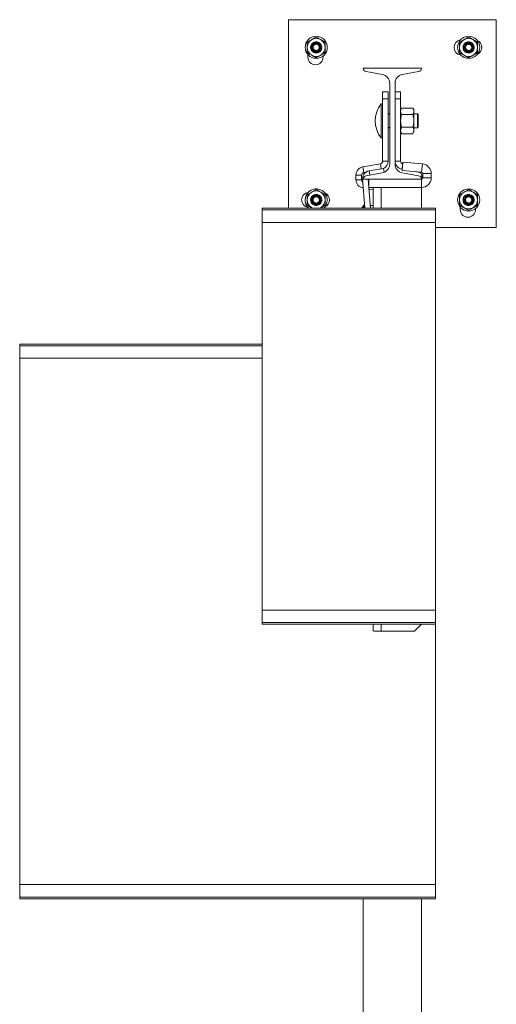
# Model space of a CAD drawing. Header units: millimetres. Extents: x 330 to 1856, y -20 to 3175.
# Tile 24 of 53: x 1512 to 1856, y 838 to 1548. Entities that reach past the tile are written whole.
import ezdxf

# ---------------------------------------------------------------- set-up
doc = ezdxf.new("R2010")
doc.units = ezdxf.units.MM

msp = doc.modelspace()

# ---------------------------------------------------------------- linework, layer by layer
at = {"color": 7, "linetype": 'Continuous', "lineweight": 15}
for p, q in [((1705.94, 1548.04), (1855.94, 1548.04)), ((1705.94, 1412.04), (1705.94, 1548.04)), ((1855.94, 1548.04), (1855.94, 1398.04)), ((1719.44, 1531.79), (1722.69, 1533.67)), ((1719.44, 1524.28), (1719.44, 1528.04)), ((1723.27, 1528.78), (1723.37, 1529.59)), ((1723.82, 1530.05), (1723.92, 1529.96)), ((1724.27, 1530.53), (1725.08, 1530.67)), ((1732.44, 1531.79), (1732.44, 1528.04)), ((1829.44, 1531.79), (1832.69, 1533.67)), ((1829.44, 1524.28), (1829.44, 1528.04)), ((1833.27, 1528.78), (1833.37, 1529.59)), ((1833.82, 1530.05), (1833.92, 1529.96)), ((1833.92, 1529.96), (1833.92, 1529.96)), ((1834.27, 1530.53), (1835.08, 1530.67)), ((1842.44, 1531.79), (1842.44, 1528.04)), ((1719.94, 1521.04), (1719.94, 1522.74)), ((1732.44, 1524.28), (1729.19, 1522.41)), ((1730.94, 1521.79), (1730.94, 1521.04)), ((1842.44, 1524.28), (1839.19, 1522.41)), ((1759.94, 1513.04), (1801.94, 1513.04)), ((1773.62, 1508.53), (1762.01, 1510.57)), ((1799.87, 1510.57), (1788.26, 1508.53)), ((1778.99, 1443.95), (1778.99, 1502.13)), ((1782.89, 1502.13), (1782.89, 1443.95)), ((1773.89, 1496.04), (1777.89, 1496.04)), ((1773.89, 1491.04), (1773.89, 1496.04)), ((1777.89, 1496.04), (1777.89, 1491.04)), ((1782.89, 1496.04), (1786.89, 1496.04)), ((1786.89, 1496.04), (1786.89, 1491.04)), ((1773.89, 1487.36), (1772.89, 1487.36)), ((1772.89, 1462.71), (1772.89, 1487.36)), ((1777.89, 1491.04), (1773.89, 1491.04)), ((1773.89, 1446.04), (1773.89, 1491.04)), ((1777.89, 1446.04), (1777.89, 1491.04)), ((1786.89, 1491.04), (1782.89, 1491.04)), ((1786.89, 1491.04), (1786.89, 1446.04)), ((1787.6, 1484.27), (1786.89, 1483.04)), ((1787.6, 1484.27), (1795.67, 1484.27)), ((1796.39, 1483.04), (1795.67, 1484.27)), ((1777.89, 1480.04), (1778.99, 1480.04)), ((1787.6, 1479.65), (1795.67, 1479.65)), ((1796.39, 1483.04), (1796.39, 1481.96)), ((1796.39, 1475.04), (1796.39, 1481.96)), ((1799.09, 1480.04), (1796.39, 1480.04)), ((1799.59, 1479.54), (1799.09, 1480.04)), ((1799.09, 1470.04), (1799.09, 1480.04)), ((1799.59, 1479.54), (1799.59, 1470.54)), ((1778.99, 1470.04), (1777.89, 1470.04)), ((1787.6, 1470.42), (1795.67, 1470.42)), ((1796.39, 1468.11), (1796.39, 1475.04)), ((1796.39, 1470.04), (1799.09, 1470.04)), ((1799.09, 1470.04), (1799.59, 1470.54)), ((1786.89, 1467.04), (1787.6, 1465.8)), ((1787.6, 1465.8), (1795.67, 1465.8)), ((1795.67, 1465.8), (1796.39, 1467.04)), ((1796.39, 1467.04), (1796.39, 1468.11)), ((1772.89, 1462.71), (1773.89, 1462.71)), ((1759.61, 1441.84), (1772.24, 1444.07)), ((1760.3, 1437.9), (1759.61, 1441.84)), ((1777.89, 1446.04), (1773.89, 1446.04)), ((1782.89, 1446.04), (1786.89, 1446.04)), ((1788.52, 1445.24), (1788, 1439.26)), ((1802.55, 1444.01), (1788.52, 1445.24)), ((1802.03, 1438.03), (1802.55, 1444.01)), ((1758.65, 1435.93), (1754.65, 1435.93)), ((1754.65, 1435.93), (1754.65, 1432.61)), ((1758.65, 1435.93), (1758.65, 1432.61)), ((1760.3, 1437.9), (1762.02, 1438.2)), ((1762.01, 1435.5), (1773.62, 1437.55)), ((1774.56, 1440.69), (1764.08, 1438.98)), ((1774.56, 1440.69), (1775.01, 1437.96)), ((1787.85, 1440.13), (1788.07, 1440.09)), ((1802.03, 1438.03), (1788, 1439.26)), ((1788.26, 1437.55), (1799.87, 1435.5)), ((1797.47, 1438.43), (1800.47, 1437.9)), ((1802.13, 1433.05), (1802.13, 1435.93)), ((1808.94, 1437.04), (1802.94, 1437.04)), ((1802.94, 1434.04), (1802.94, 1437.04)), ((1808.94, 1434.04), (1808.94, 1437.04)), ((1754.65, 1432.61), (1758.65, 1432.61)), ((1761.04, 1412.04), (1759.47, 1433.15)), ((1801.94, 1433.04), (1759.94, 1433.04)), ((1765.05, 1412.04), (1763.49, 1433.04)), ((1763.72, 1430.04), (1763.94, 1430)), ((1763.94, 1427.04), (1763.94, 1433.04)), ((1801.94, 1427.04), (1801.94, 1433.04)), ((1802.94, 1434.04), (1808.94, 1434.04)), ((1719.44, 1421.79), (1722.69, 1423.67)), ((1724.27, 1420.53), (1725.08, 1420.67)), ((1732.44, 1421.79), (1732.44, 1418.04)), ((1759.61, 1426.7), (1759.96, 1426.64)), ((1763.94, 1427.04), (1801.94, 1427.04)), ((1764.02, 1425.92), (1766.94, 1425.41)), ((1766.94, 1412.04), (1766.94, 1427.04)), ((1801.94, 1412.04), (1801.94, 1427.04)), ((1829.44, 1421.79), (1832.69, 1423.67)), ((1834.27, 1420.53), (1835.08, 1420.67)), ((1842.44, 1421.79), (1842.44, 1418.04)), ((1719.44, 1414.28), (1719.44, 1418.04)), ((1723.27, 1418.78), (1723.37, 1419.59)), ((1723.82, 1420.05), (1723.92, 1419.96)), ((1732.44, 1414.28), (1729.19, 1412.41)), ((1759.94, 1413.87), (1759.94, 1414.03)), ((1760.06, 1414.03), (1759.94, 1414.03)), ((1760.87, 1414.36), (1760.32, 1414.36)), ((1760.32, 1412.04), (1760.32, 1414.36)), ((1766.94, 1414.03), (1764.9, 1414.03)), ((1829.44, 1414.28), (1829.44, 1418.04)), ((1833.27, 1418.78), (1833.37, 1419.59)), ((1833.82, 1420.05), (1833.92, 1419.96)), ((1833.92, 1419.96), (1833.92, 1419.96)), ((1842.44, 1414.28), (1839.19, 1412.41)), ((1811.94, 1412.04), (1686.94, 1412.04)), ((1686.94, 1410.91), (1686.94, 1412.04)), ((1811.94, 1410.91), (1686.94, 1410.91)), ((1686.94, 1401.81), (1686.94, 1410.91)), ((1723.44, 1412.04), (1722.69, 1412.41)), ((1723.33, 1412.04), (1722.69, 1412.41)), ((1729.19, 1412.41), (1728.44, 1412.04)), ((1811.94, 1410.91), (1811.94, 1412.04)), ((1811.94, 1401.81), (1811.94, 1410.91)), ((1829.94, 1411.04), (1829.94, 1412.74)), ((1840.94, 1411.79), (1840.94, 1411.04)), ((1686.94, 1401.81), (1811.94, 1401.81)), ((1686.94, 1401.81), (1686.94, 1122.26)), ((1811.94, 1401.81), (1811.94, 1122.26)), ((1855.94, 1398.04), (1811.94, 1398.04)), ((1686.94, 1314.03), (1511.94, 1314.03)), ((1511.94, 1312.91), (1511.94, 1314.03)), ((1686.94, 1312.91), (1511.94, 1312.91)), ((1511.94, 1303.81), (1511.94, 1312.91)), ((1511.94, 1303.81), (1686.94, 1303.81)), ((1511.94, 1303.81), (1511.94, 924.26)), ((1811.94, 1122.26), (1686.94, 1122.26)), ((1686.94, 1113.16), (1686.94, 1122.26)), ((1811.94, 1113.16), (1811.94, 1122.26)), ((1686.94, 1113.16), (1811.94, 1113.16)), ((1686.94, 1112.04), (1686.94, 1113.16)), ((1811.94, 1112.04), (1686.94, 1112.04)), ((1766.94, 1108.15), (1766.94, 1112.04)), ((1796.94, 1107.04), (1801.94, 1112.04)), ((1811.94, 1112.04), (1811.94, 1113.16)), ((1811.94, 1112.04), (1811.94, 924.26)), ((1767.74, 1107.04), (1772.94, 1107.04)), ((1772.94, 1107.04), (1796.94, 1107.04)), ((1811.94, 924.26), (1511.94, 924.26)), ((1511.94, 915.16), (1511.94, 924.26)), ((1811.94, 915.16), (1811.94, 924.26)), ((1511.94, 915.16), (1811.94, 915.16)), ((1511.94, 914.03), (1511.94, 915.16)), ((1811.94, 914.03), (1511.94, 914.03)), ((1759.94, 814.03), (1759.94, 914.03)), ((1801.94, 814.03), (1801.94, 914.03)), ((1811.94, 914.03), (1811.94, 915.16))]:
    msp.add_line(p, q, dxfattribs=at)
at = {"color": 8, "linetype": 'Continuous', "lineweight": 15}
for p, q in [((1778.99, 1479.79), (1777.89, 1479.79)), ((1777.89, 1470.29), (1778.99, 1470.29)), ((1772.24, 1444.07), (1772.88, 1440.42)), ((1788.29, 1442.66), (1787.85, 1440.13)), ((1764.57, 1435.95), (1764.08, 1438.98)), ((1800.47, 1437.9), (1800.52, 1438.16)), ((1802.13, 1435.93), (1802.94, 1435.93)), ((1759.94, 1433.18), (1759.47, 1433.15)), ((1759.85, 1428.07), (1759.61, 1426.7)), ((1772.94, 1412.04), (1772.94, 1427.04)), ((1772.94, 1107.04), (1772.94, 1112.04))]:
    msp.add_line(p, q, dxfattribs=at)
at = {"color": 7, "linetype": 'Continuous', "lineweight": 15, "flags": 128}
for points in [[(1801.93, 1426.89), (1802.18, 1426.97), (1802.38, 1427.05)], [(1760.32, 1414.36), (1758.79, 1412.18), (1758.7, 1412.04)]]:
    msp.add_lwpolyline(points, dxfattribs=at)
at = {"color": 7, "linetype": 'Continuous', "lineweight": 15}
for centre in [(1725.94, 1528.04), (1835.94, 1528.04), (1835.94, 1418.04)]:
    msp.add_circle(centre, 8, dxfattribs=at)
for centre, radius, start, end in [((1725.94, 1528.04), 6.5, 60, 120), ((1835.94, 1528.04), 6.5, 60, 120), ((1725.94, 1528.04), 6.5, 120, 180), ((1725.94, 1528.04), 6.5, 180, 240), ((1725.94, 1528.04), 4, 60, 26.80554), ((1725.94, 1528.04), 3, 148.8309, 123.85136), ((1725.94, 1528.04), 6.5, 0, 60), ((1725.94, 1528.04), 6.5, 300, 0), ((1725.94, 1528.04), 4, 26.80554, 29.63688), ((1830.94, 1528.04), 5.5, 99.15413, 260.84587), ((1835.94, 1528.04), 6.5, 120, 180), ((1835.94, 1528.04), 6.5, 180, 240), ((1835.94, 1528.04), 4, 60, 26.80554), ((1835.94, 1528.04), 3, 148.8309, 123.85136), ((1835.94, 1528.04), 6.5, 0, 60), ((1835.94, 1528.04), 6.5, 300, 0), ((1835.94, 1528.04), 4, 26.80554, 29.63688), ((1839.94, 1528.04), 5.5, 293.79147, 66.20853), ((1725.44, 1521.04), 5.5, 180, 0), ((1725.94, 1528.04), 6.5, 240, 300), ((1835.94, 1528.04), 6.5, 240, 300), ((1762.44, 1513.04), 2.5, 180, 260), ((1799.44, 1513.04), 2.5, 280, 0), ((1772.49, 1502.13), 6.5, 0, 80), ((1789.39, 1502.13), 6.5, 100, 180), ((1788.04, 1475.04), 19.53, 140.87209, 219.12791), ((1760.65, 1435.93), 6, 100, 180), ((1771.89, 1446.04), 2, 280, 0), ((1772.49, 1443.95), 6.5, 280, 0), ((1771.89, 1446.04), 6, 296.51885, 0), ((1788.89, 1446.04), 6, 180, 260), ((1789.39, 1443.95), 6.5, 180, 260), ((1788.89, 1446.04), 2, 180, 256.40418), ((1801.94, 1437.04), 7, 0, 85), ((1760.65, 1435.93), 2, 100, 180), ((1764.96, 1433.56), 5.5, 99.24028, 184.24028), ((1762.44, 1433.04), 2.5, 100, 180), ((1799.44, 1433.04), 2.5, 0, 80), ((1800.13, 1435.93), 2, 0, 80), ((1801.94, 1437.04), 1, 0, 85), ((1760.65, 1432.61), 6, 180, 260), ((1760.65, 1432.61), 2, 180, 239.72477), ((1801.94, 1434.04), 7, 270, 0), ((1801.94, 1434.04), 1, 270, 0), ((1720.94, 1418.04), 5.5, 99.15413, 260.84587), ((1725.94, 1418.04), 8, 346.43885, 228.59038), ((1725.94, 1418.04), 6.5, 120, 180), ((1725.94, 1418.04), 4, 60, 26.80554), ((1725.94, 1418.04), 6.5, 60, 120), ((1725.94, 1418.04), 3, 148.8309, 123.85136), ((1725.94, 1418.04), 6.5, 0, 60), ((1729.94, 1418.04), 5.5, 293.79147, 66.20853), ((1835.94, 1418.04), 6.5, 120, 180), ((1835.94, 1418.04), 4, 60, 26.80554), ((1835.94, 1418.04), 6.5, 60, 120), ((1835.94, 1418.04), 3, 148.8309, 123.85136), ((1835.94, 1418.04), 6.5, 0, 60), ((1725.94, 1418.04), 6.5, 180, 240), ((1725.94, 1418.04), 6.5, 300, 0), ((1725.94, 1418.04), 4, 26.80554, 29.63688), ((1725.94, 1418.04), 8, 311.40962, 346.43885), ((1835.94, 1418.04), 6.5, 180, 240), ((1835.94, 1418.04), 6.5, 300, 0), ((1835.94, 1418.04), 4, 26.80554, 29.63688), ((1835.44, 1411.04), 5.5, 180, 0), ((1835.94, 1418.04), 6.5, 240, 300)]:
    msp.add_arc(centre, radius, start, end, dxfattribs=at)
msp.add_ellipse((1772.94, 1108.15), major_axis=(6, 0), ratio=0.37037, start_param=3.141593, end_param=3.665191, dxfattribs=at)
for points, knots in [([(1722.69, 1533.67), (1722.77, 1533.71), (1723.86, 1534.34), (1724.94, 1534.96), (1725.94, 1535.54)], [0, 0, 0, 0, 0.070212, 1, 1, 1, 1]), ([(1729.19, 1533.67), (1728.89, 1533.84), (1727.79, 1534.47), (1726.72, 1535.09), (1725.94, 1535.54)], [0, 0, 0, 0, 0.268633, 1, 1, 1, 1]), ([(1832.69, 1533.67), (1832.77, 1533.71), (1833.86, 1534.34), (1834.94, 1534.96), (1835.94, 1535.54)], [0, 0, 0, 0, 0.070212, 1, 1, 1, 1]), ([(1839.19, 1533.67), (1838.89, 1533.84), (1837.79, 1534.47), (1836.72, 1535.09), (1835.94, 1535.54)], [0, 0, 0, 0, 0.268633, 1, 1, 1, 1]), ([(1719.44, 1528.04), (1719.44, 1528.12), (1719.44, 1529.39), (1719.44, 1530.63), (1719.44, 1531.79)], [0, 0, 0, 0, 0.070215, 1, 1, 1, 1]), ([(1729.51, 1529.84), (1729.61, 1529.6), (1729.94, 1528.83), (1730.01, 1527.38), (1729.37, 1525.75), (1728.03, 1524.45), (1726.13, 1523.86), (1724.18, 1524.28), (1722.73, 1525.44), (1721.94, 1527.01), (1721.87, 1528.87), (1722.71, 1530.69), (1724.37, 1531.87), (1726.13, 1532.22), (1727.05, 1531.79), (1727.37, 1531.64)], [0, 0, 0, 0, 0.036012, 0.112804, 0.190885, 0.267627, 0.359053, 0.449964, 0.526903, 0.604884, 0.681645, 0.773229, 0.863898, 0.952389, 1, 1, 1, 1]), ([(1724.27, 1530.53), (1724.56, 1530.7), (1725.15, 1531.05), (1726.19, 1531.16), (1727.21, 1530.96), (1728.13, 1530.41), (1728.82, 1529.59), (1729.21, 1528.57), (1729.24, 1527.46), (1728.92, 1526.39), (1728.24, 1525.48), (1727.3, 1524.83), (1726.18, 1524.52), (1725.01, 1524.59), (1723.91, 1525.05), (1723.01, 1525.85), (1722.41, 1526.92), (1722.2, 1528.13), (1722.4, 1529.37), (1722.99, 1530.48), (1723.93, 1531.34), (1725.12, 1531.86), (1726.42, 1531.96), (1727.69, 1531.63), (1728.74, 1530.94), (1729.21, 1530.3), (1729.42, 1530.01)], [0, 0, 0, 0, 0.036763, 0.073524, 0.110532, 0.148496, 0.186435, 0.225437, 0.264594, 0.304343, 0.34471, 0.385221, 0.42679, 0.468337, 0.510841, 0.553605, 0.596861, 0.640833, 0.68486, 0.730034, 0.77519, 0.821207, 0.867578, 0.914353, 0.96193, 1, 1, 1, 1]), ([(1725.08, 1530.67), (1725.08, 1530.67), (1725.31, 1530.8), (1725.93, 1530.82), (1726.82, 1530.71), (1727.67, 1530.25), (1728.32, 1529.55), (1728.7, 1528.68), (1728.77, 1527.75), (1728.53, 1526.84), (1728.06, 1526.14), (1727.41, 1525.61), (1726.62, 1525.27), (1725.67, 1525.21), (1724.74, 1525.48), (1723.96, 1526.04), (1723.49, 1526.7), (1723.21, 1527.44), (1723.14, 1528.11), (1723.22, 1528.6), (1723.27, 1528.77), (1723.27, 1528.77)], [0, 0, 0, 0, 0.000004, 0.054177, 0.119245, 0.183991, 0.247986, 0.311203, 0.374023, 0.43698, 0.499903, 0.544027, 0.6073, 0.671404, 0.736239, 0.801305, 0.866022, 0.898047, 0.962878, 0.999996, 1, 1, 1, 1]), ([(1723.27, 1528.78), (1723.27, 1528.78), (1723.28, 1528.81), (1723.32, 1528.99), (1723.44, 1529.3), (1723.65, 1529.67), (1723.85, 1529.86), (1723.92, 1529.96), (1723.92, 1529.96)], [0, 0, 0, 0, 0.0000452, 0.0804983, 0.3984247, 0.7415949, 0.9999468, 1, 1, 1, 1]), ([(1723.27, 1528.78), (1723.28, 1528.77), (1723.29, 1528.77), (1723.39, 1528.75), (1723.52, 1528.71), (1723.64, 1528.68), (1723.72, 1528.66), (1723.74, 1528.66), (1723.75, 1528.66)], [0, 0, 0, 0, 0.224152, 0.448318, 0.672495, 0.896687, 0.960779, 1, 1, 1, 1]), ([(1723.27, 1528.78), (1723.27, 1528.78), (1723.27, 1528.78), (1723.27, 1528.78), (1723.27, 1528.78)], [0, 0, 0, 0, 0.6905521, 1, 1, 1, 1]), ([(1723.27, 1528.77), (1723.27, 1528.77), (1723.27, 1528.78), (1723.27, 1528.78), (1723.27, 1528.78)], [0, 0, 0, 0, 0.038637, 1, 1, 1, 1]), ([(1729.51, 1529.84), (1729.23, 1530.19), (1728.66, 1530.89), (1727.45, 1531.47), (1726.16, 1531.61), (1724.98, 1531.32), (1723.96, 1530.63), (1723.57, 1529.94), (1723.37, 1529.59)], [0, 0, 0, 0, 0.176974, 0.357361, 0.521932, 0.686864, 0.838102, 1, 1, 1, 1]), ([(1723.82, 1530.05), (1723.74, 1529.98), (1723.62, 1529.87), (1723.47, 1529.72), (1723.41, 1529.63), (1723.37, 1529.59)], [0, 0, 0, 0, 0.497075, 0.748167, 1, 1, 1, 1]), ([(1723.75, 1528.66), (1723.72, 1528.51), (1723.64, 1528.1), (1723.71, 1527.55), (1723.94, 1526.94), (1724.32, 1526.4), (1724.96, 1525.94), (1725.73, 1525.72), (1726.51, 1525.76), (1727.15, 1526.04), (1727.68, 1526.47), (1728.07, 1527.05), (1728.27, 1527.79), (1728.2, 1528.56), (1727.89, 1529.27), (1727.36, 1529.85), (1726.66, 1530.22), (1725.91, 1530.35), (1725.44, 1530.24), (1725.22, 1530.19)], [0, 0, 0, 0, 0.037687, 0.102528, 0.134593, 0.199416, 0.264526, 0.329267, 0.393141, 0.456137, 0.500097, 0.562775, 0.625458, 0.688084, 0.751247, 0.815307, 0.880156, 0.945262, 1, 1, 1, 1]), ([(1724.28, 1529.61), (1724.21, 1529.54), (1724.06, 1529.38), (1723.89, 1529.08), (1723.79, 1528.83), (1723.76, 1528.69), (1723.75, 1528.66)], [0, 0, 0, 0, 0.261217, 0.60025, 0.914334, 1, 1, 1, 1]), ([(1724.27, 1530.53), (1724.19, 1530.45), (1724.07, 1530.35), (1723.92, 1530.18), (1723.85, 1530.1), (1723.82, 1530.05)], [0, 0, 0, 0, 0.49697, 0.748107, 1, 1, 1, 1]), ([(1723.92, 1529.96), (1723.92, 1529.96), (1723.93, 1529.97), (1724.02, 1530.09), (1724.24, 1530.26), (1724.61, 1530.49), (1724.89, 1530.67), (1725.08, 1530.67), (1725.08, 1530.67)], [0, 0, 0, 0, 0.000037, 0.046804, 0.322947, 0.600132, 0.999959, 1, 1, 1, 1]), ([(1724.28, 1529.61), (1724.27, 1529.62), (1724.25, 1529.64), (1724.2, 1529.69), (1724.11, 1529.77), (1724.01, 1529.87), (1723.94, 1529.93), (1723.92, 1529.95), (1723.92, 1529.96)], [0, 0, 0, 0, 0.03876, 0.090415, 0.317826, 0.545225, 0.772596, 1, 1, 1, 1]), ([(1725.22, 1530.19), (1725.08, 1530.14), (1724.84, 1530.06), (1724.54, 1529.86), (1724.37, 1529.72), (1724.29, 1529.63), (1724.28, 1529.61)], [0, 0, 0, 0, 0.401306, 0.674886, 0.94843, 1, 1, 1, 1]), ([(1725.08, 1530.67), (1725.08, 1530.67), (1725.08, 1530.67), (1725.08, 1530.67), (1725.08, 1530.67)], [0, 0, 0, 0, 0.6902519, 1, 1, 1, 1]), ([(1725.08, 1530.67), (1725.08, 1530.66), (1725.09, 1530.65), (1725.11, 1530.55), (1725.15, 1530.43), (1725.19, 1530.31), (1725.21, 1530.23), (1725.22, 1530.2), (1725.22, 1530.19)], [0, 0, 0, 0, 0.224097, 0.448171, 0.672249, 0.896358, 0.961097, 1, 1, 1, 1]), ([(1725.08, 1530.67), (1725.08, 1530.67), (1725.08, 1530.67), (1725.08, 1530.67), (1725.08, 1530.67)], [0, 0, 0, 0, 0.961191, 1, 1, 1, 1]), ([(1732.44, 1531.79), (1732.17, 1531.95), (1731.11, 1532.56), (1730.01, 1533.19), (1729.19, 1533.67)], [0, 0, 0, 0, 0.257551, 1, 1, 1, 1]), ([(1732.44, 1528.04), (1732.44, 1527.95), (1732.44, 1526.68), (1732.44, 1525.44), (1732.44, 1524.28)], [0, 0, 0, 0, 0.070216, 1, 1, 1, 1]), ([(1829.44, 1528.04), (1829.44, 1528.12), (1829.44, 1529.39), (1829.44, 1530.63), (1829.44, 1531.79)], [0, 0, 0, 0, 0.070215, 1, 1, 1, 1]), ([(1839.51, 1529.84), (1839.61, 1529.6), (1839.94, 1528.83), (1840.01, 1527.38), (1839.37, 1525.75), (1838.03, 1524.45), (1836.13, 1523.86), (1834.18, 1524.28), (1832.73, 1525.44), (1831.94, 1527.01), (1831.87, 1528.87), (1832.71, 1530.69), (1834.37, 1531.87), (1836.13, 1532.22), (1837.05, 1531.79), (1837.37, 1531.64)], [0, 0, 0, 0, 0.0360125, 0.112804, 0.1908846, 0.2676274, 0.3590528, 0.4499641, 0.5269033, 0.6048837, 0.6816447, 0.7732292, 0.8638975, 0.9523893, 1, 1, 1, 1]), ([(1834.27, 1530.53), (1834.56, 1530.7), (1835.15, 1531.05), (1836.19, 1531.16), (1837.21, 1530.96), (1838.13, 1530.41), (1838.82, 1529.59), (1839.21, 1528.57), (1839.24, 1527.46), (1838.92, 1526.39), (1838.24, 1525.48), (1837.3, 1524.83), (1836.18, 1524.52), (1835.01, 1524.59), (1833.91, 1525.05), (1833.01, 1525.85), (1832.41, 1526.92), (1832.2, 1528.13), (1832.4, 1529.37), (1832.99, 1530.48), (1833.93, 1531.34), (1835.12, 1531.86), (1836.42, 1531.96), (1837.69, 1531.63), (1838.74, 1530.94), (1839.21, 1530.3), (1839.42, 1530.01)], [0, 0, 0, 0, 0.036763, 0.073524, 0.110532, 0.148496, 0.186435, 0.225437, 0.264594, 0.304343, 0.34471, 0.385221, 0.42679, 0.468337, 0.510841, 0.553605, 0.596861, 0.640833, 0.68486, 0.730034, 0.77519, 0.821207, 0.867578, 0.914353, 0.96193, 1, 1, 1, 1]), ([(1835.08, 1530.67), (1835.08, 1530.67), (1835.31, 1530.8), (1835.93, 1530.82), (1836.82, 1530.71), (1837.67, 1530.25), (1838.32, 1529.55), (1838.7, 1528.68), (1838.77, 1527.75), (1838.53, 1526.84), (1838.06, 1526.14), (1837.41, 1525.61), (1836.62, 1525.27), (1835.67, 1525.21), (1834.74, 1525.48), (1833.96, 1526.04), (1833.49, 1526.7), (1833.21, 1527.44), (1833.14, 1528.11), (1833.22, 1528.6), (1833.27, 1528.77), (1833.27, 1528.77)], [0, 0, 0, 0, 0.000004, 0.054177, 0.119245, 0.183991, 0.247986, 0.311203, 0.374023, 0.43698, 0.499903, 0.544027, 0.6073, 0.671403, 0.736239, 0.801305, 0.866022, 0.898047, 0.962878, 0.999996, 1, 1, 1, 1]), ([(1833.27, 1528.78), (1833.27, 1528.78), (1833.28, 1528.81), (1833.32, 1528.99), (1833.44, 1529.3), (1833.65, 1529.67), (1833.84, 1529.86), (1833.92, 1529.96), (1833.92, 1529.96)], [0, 0, 0, 0, 0.000045, 0.080499, 0.398424, 0.741594, 0.999945, 1, 1, 1, 1]), ([(1833.27, 1528.78), (1833.28, 1528.77), (1833.29, 1528.77), (1833.39, 1528.75), (1833.52, 1528.71), (1833.64, 1528.68), (1833.72, 1528.66), (1833.74, 1528.66), (1833.75, 1528.66)], [0, 0, 0, 0, 0.224153, 0.448321, 0.672495, 0.896687, 0.960779, 1, 1, 1, 1]), ([(1833.27, 1528.78), (1833.27, 1528.78), (1833.27, 1528.78), (1833.27, 1528.78), (1833.27, 1528.78)], [0, 0, 0, 0, 0.6905521, 1, 1, 1, 1]), ([(1833.27, 1528.77), (1833.27, 1528.77), (1833.27, 1528.78), (1833.27, 1528.78), (1833.27, 1528.78)], [0, 0, 0, 0, 0.038637, 1, 1, 1, 1]), ([(1839.51, 1529.84), (1839.23, 1530.19), (1838.66, 1530.89), (1837.45, 1531.47), (1836.16, 1531.61), (1834.98, 1531.32), (1833.96, 1530.63), (1833.57, 1529.94), (1833.37, 1529.59)], [0, 0, 0, 0, 0.176974, 0.357361, 0.521932, 0.686864, 0.838102, 1, 1, 1, 1]), ([(1833.82, 1530.05), (1833.74, 1529.98), (1833.62, 1529.87), (1833.47, 1529.72), (1833.41, 1529.63), (1833.37, 1529.59)], [0, 0, 0, 0, 0.497075, 0.748167, 1, 1, 1, 1]), ([(1833.75, 1528.66), (1833.72, 1528.51), (1833.64, 1528.1), (1833.71, 1527.55), (1833.94, 1526.94), (1834.32, 1526.4), (1834.96, 1525.94), (1835.73, 1525.72), (1836.51, 1525.76), (1837.15, 1526.04), (1837.68, 1526.47), (1838.07, 1527.05), (1838.27, 1527.79), (1838.2, 1528.56), (1837.89, 1529.27), (1837.36, 1529.85), (1836.66, 1530.22), (1835.91, 1530.35), (1835.44, 1530.24), (1835.22, 1530.19)], [0, 0, 0, 0, 0.0376868, 0.1025276, 0.1345934, 0.1994157, 0.2645266, 0.3292665, 0.3931412, 0.4561366, 0.500097, 0.5627752, 0.6254578, 0.6880842, 0.7512465, 0.815307, 0.8801562, 0.9452617, 1, 1, 1, 1]), ([(1834.28, 1529.61), (1834.21, 1529.54), (1834.06, 1529.38), (1833.89, 1529.08), (1833.79, 1528.83), (1833.76, 1528.69), (1833.75, 1528.66)], [0, 0, 0, 0, 0.261217, 0.60025, 0.914333, 1, 1, 1, 1]), ([(1834.27, 1530.53), (1834.19, 1530.45), (1834.07, 1530.35), (1833.92, 1530.18), (1833.85, 1530.1), (1833.82, 1530.05)], [0, 0, 0, 0, 0.49697, 0.748107, 1, 1, 1, 1]), ([(1833.92, 1529.96), (1833.92, 1529.96), (1833.93, 1529.97), (1834.02, 1530.09), (1834.24, 1530.26), (1834.61, 1530.49), (1834.89, 1530.67), (1835.08, 1530.67), (1835.08, 1530.67)], [0, 0, 0, 0, 0.000037, 0.046806, 0.322947, 0.600134, 0.999959, 1, 1, 1, 1]), ([(1834.28, 1529.61), (1834.27, 1529.62), (1834.25, 1529.64), (1834.2, 1529.69), (1834.11, 1529.77), (1834.01, 1529.87), (1833.94, 1529.93), (1833.92, 1529.95), (1833.92, 1529.96)], [0, 0, 0, 0, 0.03876, 0.090411, 0.317826, 0.545226, 0.772596, 1, 1, 1, 1]), ([(1835.22, 1530.19), (1835.08, 1530.14), (1834.84, 1530.06), (1834.54, 1529.86), (1834.37, 1529.72), (1834.29, 1529.63), (1834.28, 1529.61)], [0, 0, 0, 0, 0.401306, 0.674886, 0.94843, 1, 1, 1, 1]), ([(1835.08, 1530.67), (1835.08, 1530.67), (1835.08, 1530.67), (1835.08, 1530.67), (1835.08, 1530.67)], [0, 0, 0, 0, 0.6902519, 1, 1, 1, 1]), ([(1835.08, 1530.67), (1835.08, 1530.66), (1835.09, 1530.65), (1835.11, 1530.55), (1835.15, 1530.43), (1835.19, 1530.31), (1835.21, 1530.23), (1835.22, 1530.2), (1835.22, 1530.19)], [0, 0, 0, 0, 0.2240972, 0.4481707, 0.6722498, 0.8963575, 0.9610974, 1, 1, 1, 1]), ([(1835.08, 1530.67), (1835.08, 1530.67), (1835.08, 1530.67), (1835.08, 1530.67), (1835.08, 1530.67)], [0, 0, 0, 0, 0.961191, 1, 1, 1, 1]), ([(1842.44, 1531.79), (1842.17, 1531.95), (1841.11, 1532.56), (1840.01, 1533.19), (1839.19, 1533.67)], [0, 0, 0, 0, 0.25755, 1, 1, 1, 1]), ([(1842.44, 1528.04), (1842.44, 1527.95), (1842.44, 1526.68), (1842.44, 1525.44), (1842.44, 1524.28)], [0, 0, 0, 0, 0.070216, 1, 1, 1, 1]), ([(1722.69, 1522.41), (1722.39, 1522.58), (1721.29, 1523.21), (1720.22, 1523.83), (1719.44, 1524.28)], [0, 0, 0, 0, 0.268634, 1, 1, 1, 1]), ([(1725.94, 1520.53), (1725.67, 1520.69), (1724.61, 1521.3), (1723.51, 1521.93), (1722.69, 1522.41)], [0, 0, 0, 0, 0.257551, 1, 1, 1, 1]), ([(1729.19, 1522.41), (1729.11, 1522.36), (1728.01, 1521.73), (1726.94, 1521.11), (1725.94, 1520.53)], [0, 0, 0, 0, 0.0702173, 1, 1, 1, 1]), ([(1832.69, 1522.41), (1832.39, 1522.58), (1831.29, 1523.21), (1830.22, 1523.83), (1829.44, 1524.28)], [0, 0, 0, 0, 0.2686328, 1, 1, 1, 1]), ([(1835.94, 1520.53), (1835.67, 1520.69), (1834.61, 1521.3), (1833.51, 1521.93), (1832.69, 1522.41)], [0, 0, 0, 0, 0.257551, 1, 1, 1, 1]), ([(1839.19, 1522.41), (1839.11, 1522.36), (1838.01, 1521.73), (1836.94, 1521.11), (1835.94, 1520.53)], [0, 0, 0, 0, 0.0702164, 1, 1, 1, 1]), ([(1786.89, 1481.96), (1786.89, 1482.02), (1786.9, 1482.43), (1787.05, 1483.22), (1787.42, 1483.92), (1787.6, 1484.27)], [0, 0, 0, 0, 0.070089, 0.530788, 1, 1, 1, 1]), ([(1796.39, 1481.96), (1796.39, 1482.02), (1796.38, 1482.43), (1796.23, 1483.22), (1795.86, 1483.92), (1795.67, 1484.27)], [0, 0, 0, 0, 0.070089, 0.530788, 1, 1, 1, 1]), ([(1787.6, 1479.65), (1787.4, 1480.03), (1787, 1480.79), (1786.93, 1481.57), (1786.89, 1481.96)], [0, 0, 0, 0, 0.495461, 1, 1, 1, 1]), ([(1786.89, 1475.04), (1786.89, 1475.15), (1786.9, 1475.97), (1787.05, 1477.54), (1787.42, 1478.94), (1787.6, 1479.65)], [0, 0, 0, 0, 0.070089, 0.530784, 1, 1, 1, 1]), ([(1795.67, 1479.65), (1795.87, 1480.03), (1796.28, 1480.79), (1796.35, 1481.57), (1796.39, 1481.96)], [0, 0, 0, 0, 0.495461, 1, 1, 1, 1]), ([(1796.39, 1475.04), (1796.39, 1475.15), (1796.38, 1475.97), (1796.23, 1477.54), (1795.86, 1478.94), (1795.67, 1479.65)], [0, 0, 0, 0, 0.070089, 0.530784, 1, 1, 1, 1]), ([(1787.6, 1470.42), (1787.4, 1471.17), (1787, 1472.68), (1786.93, 1474.25), (1786.89, 1475.04)], [0, 0, 0, 0, 0.495461, 1, 1, 1, 1]), ([(1786.89, 1468.11), (1786.9, 1468.32), (1786.94, 1469.1), (1787.32, 1469.86), (1787.6, 1470.42)], [0, 0, 0, 0, 0.2686342, 1, 1, 1, 1]), ([(1795.67, 1470.42), (1795.87, 1471.17), (1796.28, 1472.68), (1796.35, 1474.25), (1796.39, 1475.04)], [0, 0, 0, 0, 0.495461, 1, 1, 1, 1]), ([(1796.39, 1468.11), (1796.38, 1468.32), (1796.34, 1469.1), (1795.96, 1469.86), (1795.67, 1470.42)], [0, 0, 0, 0, 0.268634, 1, 1, 1, 1]), ([(1787.6, 1465.8), (1787.5, 1465.99), (1787.08, 1466.75), (1786.97, 1467.53), (1786.89, 1468.11)], [0, 0, 0, 0, 0.257549, 1, 1, 1, 1]), ([(1795.67, 1465.8), (1795.78, 1465.99), (1796.2, 1466.75), (1796.31, 1467.53), (1796.39, 1468.11)], [0, 0, 0, 0, 0.257549, 1, 1, 1, 1]), ([(1719.44, 1418.04), (1719.44, 1418.12), (1719.44, 1419.39), (1719.44, 1420.63), (1719.44, 1421.79)], [0, 0, 0, 0, 0.070216, 1, 1, 1, 1]), ([(1729.51, 1419.84), (1729.61, 1419.6), (1729.94, 1418.83), (1730.01, 1417.38), (1729.37, 1415.75), (1728.03, 1414.45), (1726.13, 1413.86), (1724.18, 1414.28), (1722.73, 1415.44), (1721.94, 1417.01), (1721.87, 1418.87), (1722.71, 1420.69), (1724.37, 1421.87), (1726.13, 1422.22), (1727.05, 1421.79), (1727.37, 1421.64)], [0, 0, 0, 0, 0.036013, 0.112804, 0.190885, 0.267627, 0.359052, 0.449964, 0.526904, 0.604884, 0.681645, 0.773229, 0.863898, 0.95239, 1, 1, 1, 1]), ([(1724.27, 1420.53), (1724.56, 1420.7), (1725.15, 1421.05), (1726.19, 1421.16), (1727.21, 1420.96), (1728.13, 1420.41), (1728.82, 1419.59), (1729.21, 1418.57), (1729.24, 1417.46), (1728.92, 1416.39), (1728.24, 1415.48), (1727.3, 1414.83), (1726.18, 1414.52), (1725.01, 1414.59), (1723.91, 1415.05), (1723.01, 1415.85), (1722.41, 1416.92), (1722.2, 1418.13), (1722.4, 1419.37), (1722.99, 1420.48), (1723.93, 1421.34), (1725.12, 1421.86), (1726.42, 1421.96), (1727.69, 1421.63), (1728.74, 1420.94), (1729.21, 1420.3), (1729.42, 1420.01)], [0, 0, 0, 0, 0.036763, 0.073524, 0.110532, 0.148497, 0.186434, 0.225438, 0.264595, 0.304343, 0.34471, 0.385221, 0.42679, 0.468337, 0.510841, 0.553605, 0.596861, 0.640834, 0.684859, 0.730033, 0.77519, 0.821206, 0.867577, 0.914352, 0.96193, 1, 1, 1, 1]), ([(1722.69, 1423.67), (1722.77, 1423.71), (1723.86, 1424.34), (1724.94, 1424.96), (1725.94, 1425.54)], [0, 0, 0, 0, 0.0702164, 1, 1, 1, 1]), ([(1725.08, 1420.67), (1725.08, 1420.67), (1725.34, 1420.67), (1725.91, 1420.89), (1726.82, 1420.69), (1727.67, 1420.25), (1728.32, 1419.55), (1728.7, 1418.68), (1728.77, 1417.75), (1728.53, 1416.84), (1728.06, 1416.14), (1727.41, 1415.61), (1726.62, 1415.27), (1725.67, 1415.21), (1724.74, 1415.48), (1723.96, 1416.04), (1723.49, 1416.7), (1723.21, 1417.44), (1723.14, 1418.11), (1723.22, 1418.6), (1723.27, 1418.77), (1723.27, 1418.77)], [0, 0, 0, 0, 0.000004, 0.054176, 0.119244, 0.18399, 0.247987, 0.311202, 0.374024, 0.43698, 0.499903, 0.544026, 0.607299, 0.671403, 0.736238, 0.801305, 0.866021, 0.898045, 0.962878, 0.999996, 1, 1, 1, 1]), ([(1729.51, 1419.84), (1729.23, 1420.19), (1728.66, 1420.89), (1727.45, 1421.47), (1726.16, 1421.61), (1724.98, 1421.32), (1723.96, 1420.63), (1723.57, 1419.94), (1723.37, 1419.59)], [0, 0, 0, 0, 0.1769768, 0.3573624, 0.5219335, 0.6868662, 0.838102, 1, 1, 1, 1]), ([(1724.27, 1420.53), (1724.19, 1420.45), (1724.07, 1420.35), (1723.92, 1420.18), (1723.85, 1420.1), (1723.82, 1420.05)], [0, 0, 0, 0, 0.496987, 0.748134, 1, 1, 1, 1]), ([(1723.92, 1419.96), (1723.92, 1419.96), (1723.93, 1419.97), (1724.04, 1420.07), (1724.24, 1420.26), (1724.61, 1420.51), (1724.91, 1420.59), (1725.08, 1420.67), (1725.08, 1420.67)], [0, 0, 0, 0, 0.0000525, 0.0468193, 0.3229447, 0.6001386, 0.9999541, 1, 1, 1, 1]), ([(1725.08, 1420.67), (1725.08, 1420.67), (1725.08, 1420.67), (1725.08, 1420.67), (1725.08, 1420.67)], [0, 0, 0, 0, 0.690131, 1, 1, 1, 1]), ([(1725.08, 1420.67), (1725.08, 1420.66), (1725.09, 1420.65), (1725.11, 1420.55), (1725.15, 1420.43), (1725.19, 1420.31), (1725.21, 1420.23), (1725.22, 1420.2), (1725.22, 1420.19)], [0, 0, 0, 0, 0.224097, 0.448171, 0.672249, 0.896358, 0.961097, 1, 1, 1, 1]), ([(1725.08, 1420.67), (1725.08, 1420.67), (1725.08, 1420.67), (1725.08, 1420.67), (1725.08, 1420.67)], [0, 0, 0, 0, 0.961387, 1, 1, 1, 1]), ([(1729.19, 1423.67), (1728.89, 1423.84), (1727.79, 1424.47), (1726.72, 1425.09), (1725.94, 1425.54)], [0, 0, 0, 0, 0.268633, 1, 1, 1, 1]), ([(1732.44, 1421.79), (1732.17, 1421.95), (1731.11, 1422.56), (1730.01, 1423.19), (1729.19, 1423.67)], [0, 0, 0, 0, 0.257551, 1, 1, 1, 1]), ([(1829.44, 1418.04), (1829.44, 1418.12), (1829.44, 1419.39), (1829.44, 1420.63), (1829.44, 1421.79)], [0, 0, 0, 0, 0.070216, 1, 1, 1, 1]), ([(1839.51, 1419.84), (1839.61, 1419.6), (1839.94, 1418.83), (1840.01, 1417.38), (1839.37, 1415.75), (1838.03, 1414.45), (1836.13, 1413.86), (1834.18, 1414.28), (1832.73, 1415.44), (1831.94, 1417.01), (1831.87, 1418.87), (1832.71, 1420.69), (1834.37, 1421.87), (1836.13, 1422.22), (1837.05, 1421.79), (1837.37, 1421.64)], [0, 0, 0, 0, 0.0360125, 0.1128041, 0.1908849, 0.2676269, 0.3590524, 0.4499635, 0.5269037, 0.6048842, 0.6816454, 0.7732287, 0.863898, 0.9523897, 1, 1, 1, 1]), ([(1834.27, 1420.53), (1834.56, 1420.7), (1835.15, 1421.05), (1836.19, 1421.16), (1837.21, 1420.96), (1838.13, 1420.41), (1838.82, 1419.59), (1839.21, 1418.57), (1839.24, 1417.46), (1838.92, 1416.39), (1838.24, 1415.48), (1837.3, 1414.83), (1836.18, 1414.52), (1835.01, 1414.59), (1833.91, 1415.05), (1833.01, 1415.85), (1832.41, 1416.92), (1832.2, 1418.13), (1832.4, 1419.37), (1832.99, 1420.48), (1833.93, 1421.34), (1835.12, 1421.86), (1836.42, 1421.96), (1837.69, 1421.63), (1838.74, 1420.94), (1839.21, 1420.3), (1839.42, 1420.01)], [0, 0, 0, 0, 0.036763, 0.073524, 0.110532, 0.148497, 0.186434, 0.225438, 0.264595, 0.304343, 0.34471, 0.385221, 0.42679, 0.468337, 0.510841, 0.553606, 0.596861, 0.640834, 0.684859, 0.730033, 0.77519, 0.821206, 0.867577, 0.914352, 0.96193, 1, 1, 1, 1]), ([(1832.69, 1423.67), (1832.77, 1423.71), (1833.86, 1424.34), (1834.94, 1424.96), (1835.94, 1425.54)], [0, 0, 0, 0, 0.0702164, 1, 1, 1, 1]), ([(1835.08, 1420.67), (1835.08, 1420.67), (1835.34, 1420.67), (1835.91, 1420.89), (1836.82, 1420.69), (1837.67, 1420.25), (1838.32, 1419.55), (1838.7, 1418.68), (1838.77, 1417.75), (1838.53, 1416.84), (1838.06, 1416.14), (1837.41, 1415.61), (1836.62, 1415.27), (1835.67, 1415.21), (1834.74, 1415.48), (1833.96, 1416.04), (1833.49, 1416.7), (1833.21, 1417.44), (1833.14, 1418.11), (1833.22, 1418.6), (1833.27, 1418.77), (1833.27, 1418.77)], [0, 0, 0, 0, 0.0000038, 0.0541762, 0.1192437, 0.1839897, 0.2479867, 0.3112019, 0.3740237, 0.4369802, 0.4999029, 0.5440256, 0.6072995, 0.6714028, 0.7362381, 0.8013047, 0.8660206, 0.898045, 0.9628782, 0.9999958, 1, 1, 1, 1]), ([(1839.51, 1419.84), (1839.23, 1420.19), (1838.66, 1420.89), (1837.45, 1421.47), (1836.16, 1421.61), (1834.98, 1421.32), (1833.96, 1420.63), (1833.57, 1419.94), (1833.37, 1419.59)], [0, 0, 0, 0, 0.1769768, 0.3573624, 0.5219335, 0.6868662, 0.838102, 1, 1, 1, 1]), ([(1834.27, 1420.53), (1834.19, 1420.45), (1834.07, 1420.35), (1833.92, 1420.18), (1833.85, 1420.1), (1833.82, 1420.05)], [0, 0, 0, 0, 0.496987, 0.748134, 1, 1, 1, 1]), ([(1833.92, 1419.96), (1833.92, 1419.96), (1833.93, 1419.97), (1834.04, 1420.07), (1834.24, 1420.26), (1834.61, 1420.51), (1834.91, 1420.59), (1835.08, 1420.67), (1835.08, 1420.67)], [0, 0, 0, 0, 0.000052, 0.046821, 0.322945, 0.600141, 0.999954, 1, 1, 1, 1]), ([(1835.08, 1420.67), (1835.08, 1420.67), (1835.08, 1420.67), (1835.08, 1420.67), (1835.08, 1420.67)], [0, 0, 0, 0, 0.690131, 1, 1, 1, 1]), ([(1835.08, 1420.67), (1835.08, 1420.66), (1835.09, 1420.65), (1835.11, 1420.55), (1835.15, 1420.43), (1835.19, 1420.31), (1835.21, 1420.23), (1835.22, 1420.2), (1835.22, 1420.19)], [0, 0, 0, 0, 0.2240972, 0.4481707, 0.6722498, 0.8963575, 0.9610974, 1, 1, 1, 1]), ([(1835.08, 1420.67), (1835.08, 1420.67), (1835.08, 1420.67), (1835.08, 1420.67), (1835.08, 1420.67)], [0, 0, 0, 0, 0.961387, 1, 1, 1, 1]), ([(1839.19, 1423.67), (1838.89, 1423.84), (1837.79, 1424.47), (1836.72, 1425.09), (1835.94, 1425.54)], [0, 0, 0, 0, 0.268633, 1, 1, 1, 1]), ([(1842.44, 1421.79), (1842.17, 1421.95), (1841.11, 1422.56), (1840.01, 1423.19), (1839.19, 1423.67)], [0, 0, 0, 0, 0.25755, 1, 1, 1, 1]), ([(1722.69, 1412.41), (1722.39, 1412.58), (1721.29, 1413.21), (1720.22, 1413.83), (1719.44, 1414.28)], [0, 0, 0, 0, 0.268636, 1, 1, 1, 1]), ([(1723.27, 1418.78), (1723.27, 1418.78), (1723.28, 1418.81), (1723.32, 1418.99), (1723.44, 1419.31), (1723.67, 1419.65), (1723.82, 1419.89), (1723.92, 1419.96), (1723.92, 1419.96)], [0, 0, 0, 0, 0.000045, 0.080478, 0.398431, 0.741607, 0.999963, 1, 1, 1, 1]), ([(1723.27, 1418.78), (1723.28, 1418.77), (1723.29, 1418.77), (1723.39, 1418.75), (1723.52, 1418.71), (1723.64, 1418.68), (1723.72, 1418.66), (1723.74, 1418.66), (1723.75, 1418.66)], [0, 0, 0, 0, 0.22415, 0.448314, 0.672489, 0.896679, 0.960779, 1, 1, 1, 1]), ([(1723.27, 1418.78), (1723.27, 1418.78), (1723.27, 1418.78), (1723.27, 1418.78), (1723.27, 1418.78)], [0, 0, 0, 0, 0.6905521, 1, 1, 1, 1]), ([(1723.27, 1418.77), (1723.27, 1418.77), (1723.27, 1418.78), (1723.27, 1418.78), (1723.27, 1418.78)], [0, 0, 0, 0, 0.038637, 1, 1, 1, 1]), ([(1723.82, 1420.05), (1723.74, 1419.98), (1723.62, 1419.87), (1723.47, 1419.72), (1723.41, 1419.63), (1723.37, 1419.59)], [0, 0, 0, 0, 0.497108, 0.748201, 1, 1, 1, 1]), ([(1723.75, 1418.66), (1723.72, 1418.51), (1723.64, 1418.1), (1723.71, 1417.55), (1723.94, 1416.94), (1724.32, 1416.4), (1724.96, 1415.94), (1725.73, 1415.72), (1726.51, 1415.76), (1727.15, 1416.04), (1727.68, 1416.47), (1728.07, 1417.05), (1728.27, 1417.79), (1728.2, 1418.56), (1727.89, 1419.27), (1727.36, 1419.85), (1726.66, 1420.22), (1725.91, 1420.35), (1725.44, 1420.24), (1725.22, 1420.19)], [0, 0, 0, 0, 0.0376843, 0.1025277, 0.1345934, 0.1994137, 0.2645244, 0.3292653, 0.3931399, 0.4561363, 0.5000967, 0.5627728, 0.6254578, 0.6880843, 0.7512443, 0.8153066, 0.8801558, 0.9452613, 1, 1, 1, 1]), ([(1724.28, 1419.61), (1724.21, 1419.54), (1724.06, 1419.38), (1723.89, 1419.08), (1723.79, 1418.83), (1723.76, 1418.69), (1723.75, 1418.66)], [0, 0, 0, 0, 0.261195, 0.60025, 0.914308, 1, 1, 1, 1]), ([(1724.28, 1419.61), (1724.27, 1419.62), (1724.25, 1419.64), (1724.2, 1419.69), (1724.11, 1419.77), (1724.01, 1419.87), (1723.94, 1419.93), (1723.92, 1419.95), (1723.92, 1419.96)], [0, 0, 0, 0, 0.038788, 0.090413, 0.317821, 0.545239, 0.772606, 1, 1, 1, 1]), ([(1725.22, 1420.19), (1725.08, 1420.14), (1724.84, 1420.06), (1724.54, 1419.86), (1724.37, 1419.72), (1724.29, 1419.63), (1724.28, 1419.61)], [0, 0, 0, 0, 0.401293, 0.67487, 0.948411, 1, 1, 1, 1]), ([(1732.44, 1418.04), (1732.44, 1417.95), (1732.44, 1416.68), (1732.44, 1415.44), (1732.44, 1414.28)], [0, 0, 0, 0, 0.070216, 1, 1, 1, 1]), ([(1832.69, 1412.41), (1832.39, 1412.58), (1831.29, 1413.21), (1830.22, 1413.83), (1829.44, 1414.28)], [0, 0, 0, 0, 0.268636, 1, 1, 1, 1]), ([(1833.27, 1418.78), (1833.27, 1418.78), (1833.28, 1418.81), (1833.32, 1418.99), (1833.44, 1419.31), (1833.67, 1419.65), (1833.82, 1419.89), (1833.92, 1419.96), (1833.92, 1419.96)], [0, 0, 0, 0, 0.000045, 0.080479, 0.39843, 0.741605, 0.999961, 1, 1, 1, 1]), ([(1833.27, 1418.78), (1833.28, 1418.77), (1833.29, 1418.77), (1833.39, 1418.75), (1833.52, 1418.71), (1833.64, 1418.68), (1833.72, 1418.66), (1833.74, 1418.66), (1833.75, 1418.66)], [0, 0, 0, 0, 0.2241505, 0.4483171, 0.6724886, 0.8966785, 0.960779, 1, 1, 1, 1]), ([(1833.27, 1418.78), (1833.27, 1418.78), (1833.27, 1418.78), (1833.27, 1418.78), (1833.27, 1418.78)], [0, 0, 0, 0, 0.6905521, 1, 1, 1, 1]), ([(1833.27, 1418.77), (1833.27, 1418.77), (1833.27, 1418.78), (1833.27, 1418.78), (1833.27, 1418.78)], [0, 0, 0, 0, 0.038637, 1, 1, 1, 1]), ([(1833.82, 1420.05), (1833.74, 1419.98), (1833.62, 1419.87), (1833.47, 1419.72), (1833.41, 1419.63), (1833.37, 1419.59)], [0, 0, 0, 0, 0.497108, 0.748201, 1, 1, 1, 1]), ([(1833.75, 1418.66), (1833.72, 1418.51), (1833.64, 1418.1), (1833.71, 1417.55), (1833.94, 1416.94), (1834.32, 1416.4), (1834.96, 1415.94), (1835.73, 1415.72), (1836.51, 1415.76), (1837.15, 1416.04), (1837.68, 1416.47), (1838.07, 1417.05), (1838.27, 1417.79), (1838.2, 1418.56), (1837.89, 1419.27), (1837.36, 1419.85), (1836.66, 1420.22), (1835.91, 1420.35), (1835.44, 1420.24), (1835.22, 1420.19)], [0, 0, 0, 0, 0.037684, 0.102528, 0.134593, 0.199414, 0.264525, 0.329265, 0.39314, 0.456136, 0.500097, 0.562773, 0.625458, 0.688084, 0.751244, 0.815307, 0.880156, 0.945261, 1, 1, 1, 1]), ([(1834.28, 1419.61), (1834.21, 1419.54), (1834.06, 1419.38), (1833.89, 1419.08), (1833.79, 1418.83), (1833.76, 1418.69), (1833.75, 1418.66)], [0, 0, 0, 0, 0.261195, 0.60025, 0.914307, 1, 1, 1, 1]), ([(1834.28, 1419.61), (1834.27, 1419.62), (1834.25, 1419.64), (1834.2, 1419.69), (1834.11, 1419.77), (1834.01, 1419.87), (1833.94, 1419.93), (1833.92, 1419.95), (1833.92, 1419.96)], [0, 0, 0, 0, 0.038788, 0.09041, 0.317821, 0.54524, 0.772607, 1, 1, 1, 1]), ([(1835.22, 1420.19), (1835.08, 1420.14), (1834.84, 1420.06), (1834.54, 1419.86), (1834.37, 1419.72), (1834.29, 1419.63), (1834.28, 1419.61)], [0, 0, 0, 0, 0.401293, 0.67487, 0.948411, 1, 1, 1, 1]), ([(1842.44, 1418.04), (1842.44, 1417.95), (1842.44, 1416.68), (1842.44, 1415.44), (1842.44, 1414.28)], [0, 0, 0, 0, 0.070216, 1, 1, 1, 1]), ([(1729.19, 1412.41), (1729.11, 1412.36), (1728.9, 1412.24), (1728.68, 1412.11), (1728.55, 1412.04)], [0, 0, 0, 0, 0.356652, 1, 1, 1, 1]), ([(1835.94, 1410.53), (1835.67, 1410.69), (1834.61, 1411.3), (1833.51, 1411.93), (1832.69, 1412.41)], [0, 0, 0, 0, 0.257551, 1, 1, 1, 1]), ([(1839.19, 1412.41), (1839.11, 1412.36), (1838.01, 1411.73), (1836.94, 1411.11), (1835.94, 1410.53)], [0, 0, 0, 0, 0.070212, 1, 1, 1, 1])]:
    msp.add_open_spline(points, degree=3, knots=knots, dxfattribs=at)

doc.saveas('drawing.dxf')
